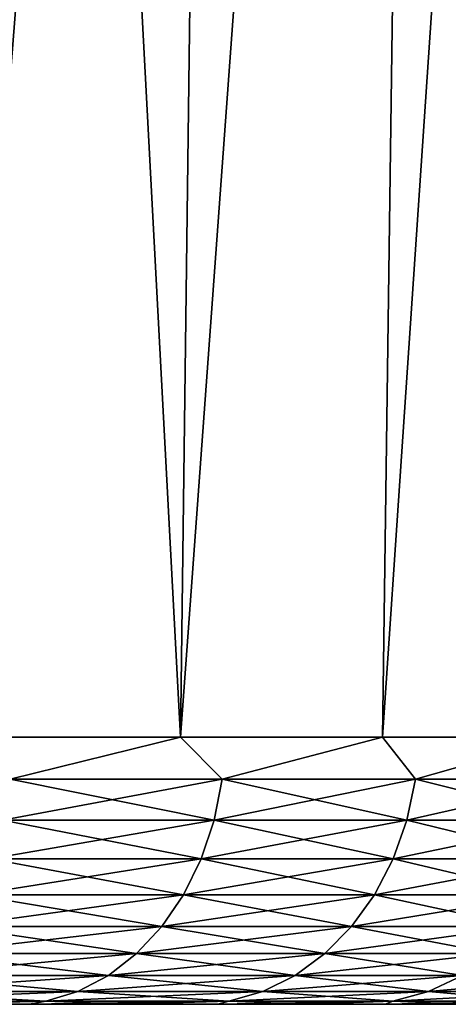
# Model space of a CAD drawing. Header units: metres. Extents: x -150 to 146, y -127 to 82.
# Tile 77 of 256: x -51.43 to -48.27, y 53.5 to 60.75. Entities that reach past the tile are written whole.
import ezdxf

# ---------------------------------------------------------------- set-up
doc = ezdxf.new("R2010")
doc.units = ezdxf.units.M
doc.layers.add('solid_ELLA_AP_WANNE_SW0001', color=7, linetype='CONTINUOUS')

msp = doc.modelspace()

# ---------------------------------------------------------------- linework, layer by layer
at = {"layer": 'solid_ELLA_AP_WANNE_SW0001'}
for points in [[(-51.883663, 55.466671, -22.247248), (-51.582611, 80.5, -22.535196), (-49.927692, 80.5, -20.679173)], [(-50.248478, 55.466671, -20.41243), (-51.883663, 55.466671, -22.247248), (-49.927692, 80.5, -20.679173)], [(-50.248478, 55.466671, 20.412424), (-51.582466, 80.5, 22.535038), (-51.883663, 55.466671, 22.24724)], [(-50.248478, 55.466671, 20.412424), (-49.927555, 80.5, 20.679001), (-51.582466, 80.5, 22.535038)], [(-50.248478, 55.466671, -20.41243), (-49.927692, 80.5, -20.679173), (-48.418388, 80.5, -18.698208)], [(-48.758549, 55.466671, -18.457827), (-50.248478, 55.466671, -20.41243), (-48.418388, 80.5, -18.698208)], [(-50.248478, 55.466671, 20.412424), (-48.418266, 80.5, 18.698023), (-49.927555, 80.5, 20.679001)], [(-48.758549, 55.466671, 18.457819), (-48.418266, 80.5, 18.698023), (-50.248478, 55.466671, 20.412424)], [(-48.758549, 55.466671, -18.457827), (-48.418388, 80.5, -18.698208), (-47.063663, 80.5, -16.607479)], [(-47.422615, 55.466671, -16.394903), (-48.758549, 55.466671, -18.457827), (-47.063663, 80.5, -16.607479)], [(-48.758549, 55.466671, 18.457819), (-47.063553, 80.5, 16.607286), (-48.418266, 80.5, 18.698023)], [(-47.422615, 55.466671, 16.394897), (-47.063553, 80.5, 16.607286), (-48.758549, 55.466671, 18.457819)], [(-51.503117, 55.15744, -21.801924), (-51.883663, 55.466671, -22.247248), (-50.248478, 55.466671, -20.41243)], [(-50.248478, 55.466671, 20.412424), (-51.883663, 55.466671, 22.24724), (-51.503117, 55.15744, 21.801916)], [(-51.503117, 55.15744, -21.801924), (-50.248478, 55.466671, -20.41243), (-49.93956, 55.15744, -19.985037)], [(-50.248478, 55.466671, 20.412424), (-51.503117, 55.15744, 21.801916), (-49.93956, 55.15744, 19.985029)], [(-49.93956, 55.15744, -19.985037), (-50.248478, 55.466671, -20.41243), (-48.758549, 55.466671, -18.457827)], [(-48.758549, 55.466671, 18.457819), (-50.248478, 55.466671, 20.412424), (-49.93956, 55.15744, 19.985029)], [(-49.93956, 55.15744, -19.985037), (-48.758549, 55.466671, -18.457827), (-48.516151, 55.15744, -18.056385)], [(-48.758549, 55.466671, 18.457819), (-49.93956, 55.15744, 19.985029), (-48.516151, 55.15744, 18.056379)], [(-48.516151, 55.15744, -18.056385), (-48.758549, 55.466671, -18.457827), (-47.422615, 55.466671, -16.394903)], [(-47.422615, 55.466671, 16.394897), (-48.758549, 55.466671, 18.457819), (-48.516151, 55.15744, 18.056379)], [(-48.516151, 55.15744, -18.056385), (-47.422615, 55.466671, -16.394903), (-47.240849, 55.15744, -16.026754)], [(-47.422615, 55.466671, 16.394897), (-48.516151, 55.15744, 18.056379), (-47.240849, 55.15744, 16.026749)], [(-49.93956, 55.15744, -19.985037), (-49.999687, 54.856174, -19.937086), (-51.559494, 54.856174, -21.749613)], [(-51.503117, 55.15744, -21.801924), (-49.93956, 55.15744, -19.985037), (-51.559494, 54.856174, -21.749613)], [(-51.559494, 54.856174, 21.749607), (-49.999687, 54.856174, 19.93708), (-51.503117, 55.15744, 21.801916)], [(-49.999687, 54.856174, 19.93708), (-49.93956, 55.15744, 19.985029), (-51.503117, 55.15744, 21.801916)], [(-48.516151, 55.15744, -18.056385), (-48.579693, 54.856174, -18.013062), (-49.999687, 54.856174, -19.937086)], [(-49.93956, 55.15744, -19.985037), (-48.516151, 55.15744, -18.056385), (-49.999687, 54.856174, -19.937086)], [(-49.999687, 54.856174, 19.93708), (-48.579693, 54.856174, 18.013056), (-49.93956, 55.15744, 19.985029)], [(-48.579693, 54.856174, 18.013056), (-48.516151, 55.15744, 18.056379), (-49.93956, 55.15744, 19.985029)], [(-47.240849, 55.15744, -16.026754), (-47.307453, 54.856174, -15.988302), (-48.579693, 54.856174, -18.013062)], [(-48.516151, 55.15744, -18.056385), (-47.240849, 55.15744, -16.026754), (-48.579693, 54.856174, -18.013062)], [(-48.579693, 54.856174, 18.013056), (-47.307453, 54.856174, 15.988297), (-48.516151, 55.15744, 18.056379)], [(-47.307453, 54.856174, 15.988297), (-47.240849, 55.15744, 16.026749), (-48.516151, 55.15744, 18.056379)], [(-49.999687, 54.856174, -19.937086), (-50.095596, 54.570469, -19.860601), (-51.649418, 54.570469, -21.666176)], [(-51.559494, 54.856174, -21.749613), (-49.999687, 54.856174, -19.937086), (-51.649418, 54.570469, -21.666176)], [(-51.649418, 54.570469, 21.66617), (-50.095596, 54.570469, 19.860596), (-51.559494, 54.856174, 21.749607)], [(-50.095596, 54.570469, 19.860596), (-49.999687, 54.856174, 19.93708), (-51.559494, 54.856174, 21.749607)], [(-48.579693, 54.856174, -18.013062), (-48.681049, 54.570469, -17.943958), (-50.095596, 54.570469, -19.860601)], [(-49.999687, 54.856174, -19.937086), (-48.579693, 54.856174, -18.013062), (-50.095596, 54.570469, -19.860601)], [(-50.095596, 54.570469, 19.860596), (-48.681049, 54.570469, 17.943953), (-49.999687, 54.856174, 19.93708)], [(-48.681049, 54.570469, 17.943953), (-48.579693, 54.856174, 18.013056), (-49.999687, 54.856174, 19.93708)], [(-47.307453, 54.856174, -15.988302), (-47.413689, 54.570469, -15.926967), (-48.681049, 54.570469, -17.943958)], [(-48.579693, 54.856174, -18.013062), (-47.307453, 54.856174, -15.988302), (-48.681049, 54.570469, -17.943958)], [(-48.681049, 54.570469, 17.943953), (-47.413689, 54.570469, 15.926961), (-48.579693, 54.856174, 18.013056)], [(-47.413689, 54.570469, 15.926961), (-47.307453, 54.856174, 15.988297), (-48.579693, 54.856174, 18.013056)], [(-50.095596, 54.570469, -19.860601), (-50.224968, 54.307228, -19.757433), (-51.770718, 54.307228, -21.553627)], [(-51.649418, 54.570469, -21.666176), (-50.095596, 54.570469, -19.860601), (-51.770718, 54.307228, -21.553627)], [(-51.770718, 54.307228, 21.553621), (-50.224968, 54.307228, 19.757427), (-51.649418, 54.570469, 21.66617)], [(-50.224968, 54.307228, 19.757427), (-50.095596, 54.570469, 19.860596), (-51.649418, 54.570469, 21.66617)], [(-48.681049, 54.570469, -17.943958), (-48.817768, 54.307228, -17.850746), (-50.224968, 54.307228, -19.757433)], [(-50.095596, 54.570469, -19.860601), (-48.681049, 54.570469, -17.943958), (-50.224968, 54.307228, -19.757433)], [(-50.224968, 54.307228, 19.757427), (-48.817768, 54.307228, 17.85074), (-50.095596, 54.570469, 19.860596)], [(-48.817768, 54.307228, 17.85074), (-48.681049, 54.570469, 17.943953), (-50.095596, 54.570469, 19.860596)], [(-47.413689, 54.570469, -15.926967), (-47.556992, 54.307228, -15.844232), (-48.817768, 54.307228, -17.850746)], [(-48.681049, 54.570469, -17.943958), (-47.413689, 54.570469, -15.926967), (-48.817768, 54.307228, -17.850746)], [(-48.817768, 54.307228, 17.85074), (-47.556992, 54.307228, 15.844225), (-48.681049, 54.570469, 17.943953)], [(-47.556992, 54.307228, 15.844225), (-47.413689, 54.570469, 15.926961), (-48.681049, 54.570469, 17.943953)], [(-50.224968, 54.307228, -19.757433), (-50.38467, 54.072819, -19.630072), (-51.92046, 54.072819, -21.414688)], [(-51.770718, 54.307228, -21.553627), (-50.224968, 54.307228, -19.757433), (-51.92046, 54.072819, -21.414688)], [(-51.92046, 54.072819, 21.41468), (-50.38467, 54.072819, 19.630066), (-51.770718, 54.307228, 21.553621)], [(-50.38467, 54.072819, 19.630066), (-50.224968, 54.307228, 19.757427), (-51.770718, 54.307228, 21.553621)], [(-48.817768, 54.307228, -17.850746), (-48.986546, 54.072819, -17.735676), (-50.38467, 54.072819, -19.630072)], [(-50.224968, 54.307228, -19.757433), (-48.817768, 54.307228, -17.850746), (-50.38467, 54.072819, -19.630072)], [(-50.38467, 54.072819, 19.630066), (-48.986546, 54.072819, 17.73567), (-50.224968, 54.307228, 19.757427)], [(-48.986546, 54.072819, 17.73567), (-48.817768, 54.307228, 17.85074), (-50.224968, 54.307228, 19.757427)], [(-47.556992, 54.307228, -15.844232), (-47.733894, 54.072819, -15.742096), (-48.986546, 54.072819, -17.735676)], [(-48.817768, 54.307228, -17.850746), (-47.556992, 54.307228, -15.844232), (-48.986546, 54.072819, -17.735676)], [(-48.986546, 54.072819, 17.73567), (-47.733894, 54.072819, 15.742089), (-48.817768, 54.307228, 17.85074)], [(-47.733894, 54.072819, 15.742089), (-47.556992, 54.307228, 15.844225), (-48.817768, 54.307228, 17.85074)], [(-50.38467, 54.072819, -19.630072), (-50.570854, 53.872902, -19.481596), (-52.095024, 53.872902, -21.252714)], [(-51.92046, 54.072819, -21.414688), (-50.38467, 54.072819, -19.630072), (-52.095024, 53.872902, -21.252714)], [(-52.095024, 53.872902, 21.252708), (-50.570854, 53.872902, 19.48159), (-51.92046, 54.072819, 21.41468)], [(-50.570854, 53.872902, 19.48159), (-50.38467, 54.072819, 19.630066), (-51.92046, 54.072819, 21.41468)], [(-48.986546, 54.072819, -17.735676), (-49.1833, 53.872902, -17.60153), (-50.570854, 53.872902, -19.481596)], [(-50.38467, 54.072819, -19.630072), (-48.986546, 54.072819, -17.735676), (-50.570854, 53.872902, -19.481596)], [(-50.570854, 53.872902, 19.48159), (-49.1833, 53.872902, 17.601524), (-50.38467, 54.072819, 19.630066)], [(-49.1833, 53.872902, 17.601524), (-48.986546, 54.072819, 17.73567), (-50.38467, 54.072819, 19.630066)], [(-47.733894, 54.072819, -15.742096), (-47.940125, 53.872902, -15.623028), (-49.1833, 53.872902, -17.60153)], [(-48.986546, 54.072819, -17.735676), (-47.733894, 54.072819, -15.742096), (-49.1833, 53.872902, -17.60153)], [(-49.1833, 53.872902, 17.601524), (-47.940125, 53.872902, 15.623022), (-48.986546, 54.072819, 17.73567)], [(-47.940125, 53.872902, 15.623022), (-47.733894, 54.072819, 15.742089), (-48.986546, 54.072819, 17.73567)], [(-50.570854, 53.872902, -19.481596), (-50.779011, 53.712307, -19.315596), (-52.290195, 53.712307, -21.071623)], [(-52.095024, 53.872902, -21.252714), (-50.570854, 53.872902, -19.481596), (-52.290195, 53.712307, -21.071623)], [(-52.290195, 53.712307, 21.071617), (-50.779011, 53.712307, 19.31559), (-52.095024, 53.872902, 21.252708)], [(-50.779011, 53.712307, 19.31559), (-50.570854, 53.872902, 19.48159), (-52.095024, 53.872902, 21.252708)], [(-49.1833, 53.872902, -17.60153), (-49.403282, 53.712307, -17.45155), (-50.779011, 53.712307, -19.315596)], [(-50.570854, 53.872902, -19.481596), (-49.1833, 53.872902, -17.60153), (-50.779011, 53.712307, -19.315596)], [(-50.779011, 53.712307, 19.31559), (-49.403282, 53.712307, 17.451544), (-50.570854, 53.872902, 19.48159)], [(-49.403282, 53.712307, 17.451544), (-49.1833, 53.872902, 17.601524), (-50.570854, 53.872902, 19.48159)], [(-47.940125, 53.872902, -15.623028), (-48.1707, 53.712307, -15.489906), (-49.403282, 53.712307, -17.45155)], [(-49.1833, 53.872902, -17.60153), (-47.940125, 53.872902, -15.623028), (-49.403282, 53.712307, -17.45155)], [(-49.403282, 53.712307, 17.451544), (-48.1707, 53.712307, 15.489901), (-49.1833, 53.872902, 17.601524)], [(-48.1707, 53.712307, 15.489901), (-47.940125, 53.872902, 15.623022), (-49.1833, 53.872902, 17.601524)], [(-50.779011, 53.712307, -19.315596), (-51.004112, 53.594921, -19.136084), (-52.501251, 53.594921, -20.87579)], [(-52.290195, 53.712307, -21.071623), (-50.779011, 53.712307, -19.315596), (-52.501251, 53.594921, -20.87579)], [(-52.501251, 53.594921, 20.875784), (-51.004112, 53.594921, 19.136078), (-52.290195, 53.712307, 21.071617)], [(-51.004112, 53.594921, 19.136078), (-50.779011, 53.712307, 19.31559), (-52.290195, 53.712307, 21.071617)], [(-49.403282, 53.712307, -17.45155), (-49.641171, 53.594921, -17.28936), (-51.004112, 53.594921, -19.136084)], [(-50.779011, 53.712307, -19.315596), (-49.403282, 53.712307, -17.45155), (-51.004112, 53.594921, -19.136084)], [(-51.004112, 53.594921, 19.136078), (-49.641171, 53.594921, 17.289354), (-50.779011, 53.712307, 19.31559)], [(-49.641171, 53.594921, 17.289354), (-49.403282, 53.712307, 17.451544), (-50.779011, 53.712307, 19.31559)], [(-48.1707, 53.712307, -15.489906), (-48.420044, 53.594921, -15.345948), (-49.641171, 53.594921, -17.28936)], [(-49.403282, 53.712307, -17.45155), (-48.1707, 53.712307, -15.489906), (-49.641171, 53.594921, -17.28936)], [(-49.641171, 53.594921, 17.289354), (-48.420044, 53.594921, 15.345942), (-49.403282, 53.712307, 17.451544)], [(-48.420044, 53.594921, 15.345942), (-48.1707, 53.712307, 15.489901), (-49.403282, 53.712307, 17.451544)], [(-47.088158, 53.712307, -13.441637), (-47.347561, 53.594921, -13.316715), (-48.420044, 53.594921, -15.345948)], [(-48.1707, 53.712307, -15.489906), (-47.088158, 53.712307, -13.441637), (-48.420044, 53.594921, -15.345948)], [(-48.420044, 53.594921, 15.345942), (-47.347561, 53.594921, 13.316709), (-48.1707, 53.712307, 15.489901)], [(-51.004112, 53.594921, -19.136084), (-51.240719, 53.523579, -18.947395), (-52.723095, 53.523579, -20.669949)], [(-52.501251, 53.594921, -20.87579), (-51.004112, 53.594921, -19.136084), (-52.723095, 53.523579, -20.669949)], [(-52.723095, 53.523579, 20.669941), (-51.240719, 53.523579, 18.94739), (-52.501251, 53.594921, 20.875784)], [(-51.240719, 53.523579, 18.94739), (-51.004112, 53.594921, 19.136078), (-52.501251, 53.594921, 20.875784)], [(-49.641171, 53.594921, -17.28936), (-49.891216, 53.523579, -17.118881), (-51.240719, 53.523579, -18.947395)], [(-51.004112, 53.594921, -19.136084), (-49.641171, 53.594921, -17.28936), (-51.240719, 53.523579, -18.947395)], [(-51.240719, 53.523579, 18.94739), (-49.891216, 53.523579, 17.118876), (-51.004112, 53.594921, 19.136078)], [(-49.891216, 53.523579, 17.118876), (-49.641171, 53.594921, 17.289354), (-51.004112, 53.594921, 19.136078)], [(-48.420044, 53.594921, -15.345948), (-48.682129, 53.523579, -15.194633), (-49.891216, 53.523579, -17.118881)], [(-49.641171, 53.594921, -17.28936), (-48.420044, 53.594921, -15.345948), (-49.891216, 53.523579, -17.118881)], [(-49.891216, 53.523579, 17.118876), (-48.682129, 53.523579, 15.194626), (-49.641171, 53.594921, 17.289354)], [(-48.682129, 53.523579, 15.194626), (-48.420044, 53.594921, 15.345942), (-49.641171, 53.594921, 17.289354)], [(-47.347561, 53.594921, -13.316715), (-47.620224, 53.523579, -13.185408), (-48.682129, 53.523579, -15.194633)], [(-48.420044, 53.594921, -15.345948), (-47.347561, 53.594921, -13.316715), (-48.682129, 53.523579, -15.194633)], [(-48.682129, 53.523579, 15.194626), (-47.620224, 53.523579, 13.185402), (-48.420044, 53.594921, 15.345942)], [(-47.620224, 53.523579, 13.185402), (-47.347561, 53.594921, 13.316709), (-48.420044, 53.594921, 15.345942)], [(-51.240719, 53.523579, -18.947395), (-52.109024, 53.5, -19.517418), (-52.893215, 53.5, -20.400745)], [(-52.723095, 53.523579, -20.669949), (-51.240719, 53.523579, -18.947395), (-52.893215, 53.5, -20.400745)], [(-52.108292, 53.5, 19.516552), (-51.240719, 53.523579, 18.94739), (-52.723095, 53.523579, 20.669941)], [(-51.240719, 53.523579, -18.947395), (-51.362202, 53.5, -18.605688), (-52.109024, 53.5, -19.517418)], [(-52.108292, 53.5, 19.516552), (-51.361511, 53.5, 18.604811), (-51.240719, 53.523579, 18.94739)], [(-49.891216, 53.523579, -17.118881), (-50.64909, 53.5, -17.661497), (-51.362202, 53.5, -18.605688)], [(-51.240719, 53.523579, -18.947395), (-49.891216, 53.523579, -17.118881), (-51.362202, 53.5, -18.605688)], [(-51.361511, 53.5, 18.604811), (-50.648453, 53.5, 17.660627), (-51.240719, 53.523579, 18.94739)], [(-50.648453, 53.5, 17.660627), (-49.891216, 53.523579, 17.118876), (-51.240719, 53.523579, 18.94739)], [(-49.891216, 53.523579, -17.118881), (-49.972488, 53.5, -16.688929), (-50.64909, 53.5, -17.661497)], [(-50.648453, 53.5, 17.660627), (-49.971916, 53.5, 16.68807), (-49.891216, 53.523579, 17.118876)], [(-48.682129, 53.523579, -15.194633), (-49.335453, 53.5, -15.692363), (-49.972488, 53.5, -16.688929)], [(-49.891216, 53.523579, -17.118881), (-48.682129, 53.523579, -15.194633), (-49.972488, 53.5, -16.688929)], [(-49.971916, 53.5, 16.68807), (-49.334934, 53.5, 15.691516), (-49.891216, 53.523579, 17.118876)], [(-49.334934, 53.5, 15.691516), (-48.682129, 53.523579, 15.194626), (-49.891216, 53.523579, 17.118876)], [(-48.682129, 53.523579, -15.194633), (-48.740585, 53.5, -14.675423), (-49.335453, 53.5, -15.692363)], [(-49.334934, 53.5, 15.691516), (-48.740112, 53.5, 14.674572), (-48.682129, 53.523579, 15.194626)], [(-47.620224, 53.523579, -13.185408), (-48.184914, 53.5, -13.63272), (-48.740585, 53.5, -14.675423)], [(-48.682129, 53.523579, -15.194633), (-47.620224, 53.523579, -13.185408), (-48.740585, 53.5, -14.675423)], [(-48.740112, 53.5, 14.674572), (-48.184479, 53.5, 13.631847), (-48.682129, 53.523579, 15.194626)], [(-48.184479, 53.5, 13.631847), (-47.620224, 53.523579, 13.185402), (-48.682129, 53.523579, 15.194626)], [(-52.108292, 53.5, 19.516552), (-52.109024, 53.5, -19.517418), (-51.362202, 53.5, -18.605688)], [(-52.108292, 53.5, 19.516552), (-51.362202, 53.5, -18.605688), (-51.361511, 53.5, 18.604811)], [(-51.361511, 53.5, 18.604811), (-51.362202, 53.5, -18.605688), (-50.64909, 53.5, -17.661497)], [(-51.361511, 53.5, 18.604811), (-50.64909, 53.5, -17.661497), (-50.648453, 53.5, 17.660627)], [(-50.648453, 53.5, 17.660627), (-50.64909, 53.5, -17.661497), (-49.972488, 53.5, -16.688929)], [(-50.648453, 53.5, 17.660627), (-49.972488, 53.5, -16.688929), (-49.971916, 53.5, 16.68807)], [(-49.971916, 53.5, 16.68807), (-49.972488, 53.5, -16.688929), (-49.335453, 53.5, -15.692363)], [(-49.971916, 53.5, 16.68807), (-49.335453, 53.5, -15.692363), (-49.334934, 53.5, 15.691516)], [(-49.334934, 53.5, 15.691516), (-49.335453, 53.5, -15.692363), (-48.740585, 53.5, -14.675423)], [(-49.334934, 53.5, 15.691516), (-48.740585, 53.5, -14.675423), (-48.740112, 53.5, 14.674572)], [(-48.740112, 53.5, 14.674572), (-48.740585, 53.5, -14.675423), (-48.184914, 53.5, -13.63272)], [(-48.740112, 53.5, 14.674572), (-48.184914, 53.5, -13.63272), (-48.184479, 53.5, 13.631847)]]:
    msp.add_3dface(points, dxfattribs=at)

doc.saveas('drawing.dxf')
